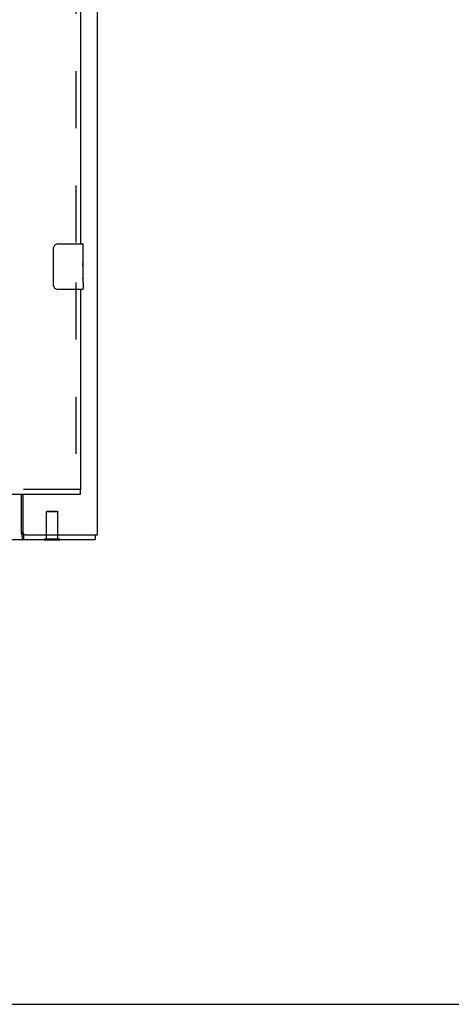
# Model space of a CAD drawing. Header units: inches. Extents: x 0 to 229, y 0 to 148.
# Tile 19 of 47: x 106 to 115, y 0 to 22. Entities that reach past the tile are written whole.
import ezdxf

# ---------------------------------------------------------------- set-up
doc = ezdxf.new("R2010")
doc.units = ezdxf.units.IN
doc.header["$LTSCALE"] = 12.571402
doc.header["$MEASUREMENT"] = 0
doc.linetypes.add('HIDDEN', pattern=[0.2, 0.1, -0.1])
doc.layers.get('0').update_dxf_attribs({"linetype": 'CONTINUOUS'})
doc.layers.add('DEFAULT_2', color=8, linetype='HIDDEN')
doc.layers.add('SLAVE_DOOR_ASSEMBLY', color=7, linetype='CONTINUOUS')

msp = doc.modelspace()

# ---------------------------------------------------------------- linework, layer by layer
at = {"color": 3, "linetype": 'Continuous'}
for p, q in [((107.464, 10.322), (107.464, 88.854)), ((105.787, 10.342), (105.787, 11.218)), ((105.818, 11.218), (105.818, 10.382)), ((60.272, 10.218), (107.412, 10.218)), ((105.798, 10.298), (105.8, 10.281)), ((105.878, 10.322), (107.464, 10.322))]:
    msp.add_line(p, q, dxfattribs=at)
at = {"color": 7, "linetype": 'Continuous'}
for p, q in [((105.878, 10.322), (105.837, 10.322)), ((105.837, 10.322), (105.837, 10.218)), ((106.295, 10.214), (106.295, 10.218)), ((106.295, 10.214), (106.632, 10.214)), ((106.632, 10.214), (106.632, 10.218)), ((107.412, 10.322), (107.412, 10.218)), ((0, 0), (228.571, 0))]:
    msp.add_line(p, q, dxfattribs=at)
for points in [[(105.787, 10.394), (105.789, 10.393), (105.791, 10.391), (105.793, 10.39), (105.795, 10.388), (105.797, 10.386), (105.799, 10.384), (105.801, 10.382), (105.803, 10.38), (105.804, 10.378), (105.806, 10.375), (105.808, 10.372), (105.809, 10.369), (105.81, 10.366), (105.812, 10.363), (105.813, 10.359), (105.814, 10.356), (105.816, 10.353)], [(105.816, 10.353), (105.818, 10.346), (105.819, 10.343), (105.82, 10.34), (105.821, 10.337), (105.823, 10.334), (105.824, 10.331), (105.826, 10.329), (105.827, 10.327), (105.829, 10.325), (105.83, 10.324), (105.832, 10.323), (105.834, 10.322), (105.835, 10.322), (105.837, 10.322)]]:
    msp.add_lwpolyline(points, dxfattribs=at)
at = {"color": 3, "linetype": 'Continuous'}
for points in [[(105.787, 10.342), (105.788, 10.339), (105.79, 10.335), (105.791, 10.33), (105.792, 10.326), (105.794, 10.321), (105.795, 10.315), (105.796, 10.31), (105.797, 10.304), (105.798, 10.298)], [(105.8, 10.281), (105.801, 10.275), (105.802, 10.27), (105.803, 10.265), (105.804, 10.26), (105.805, 10.255), (105.806, 10.251), (105.807, 10.247), (105.808, 10.243), (105.81, 10.24), (105.811, 10.236), (105.813, 10.233), (105.815, 10.23), (105.817, 10.228), (105.818, 10.225), (105.82, 10.224), (105.822, 10.222), (105.824, 10.221), (105.826, 10.22), (105.829, 10.219), (105.831, 10.218), (105.834, 10.218), (105.837, 10.218)]]:
    msp.add_lwpolyline(points, dxfattribs=at)
msp.add_arc((105.878, 10.382), 0.06, 180, 270, dxfattribs=at)
at = {"layer": 'DEFAULT_2', "color": 8, "linetype": 'HIDDEN'}
for p, q in [((106.35, 10.839), (106.34, 10.829)), ((106.588, 10.829), (106.34, 10.829)), ((106.34, 10.232), (106.34, 10.829)), ((106.35, 10.839), (106.578, 10.839)), ((106.578, 10.839), (106.588, 10.829)), ((106.588, 10.232), (106.588, 10.829)), ((106.295, 10.232), (106.632, 10.232)), ((106.295, 10.218), (106.295, 10.232)), ((106.632, 10.218), (106.632, 10.232))]:
    msp.add_line(p, q, dxfattribs=at)
at = {"layer": 'SLAVE_DOOR_ASSEMBLY', "color": 8, "linetype": 'HIDDEN'}
for p, q in [((106.985, 38.119), (106.985, 16.563)), ((106.985, 15.873), (106.985, 11.322)), ((107.089, 11.322), (100.089, 11.322))]:
    msp.add_line(p, q, dxfattribs=at)
at = {"layer": 'SLAVE_DOOR_ASSEMBLY', "color": 3, "linetype": 'Continuous'}
for p, q in [((107.089, 37.964), (107.089, 16.718)), ((107.089, 15.718), (107.089, 11.322)), ((100.089, 11.218), (107.089, 11.218))]:
    msp.add_line(p, q, dxfattribs=at)
at = {"layer": 'SLAVE_DOOR_ASSEMBLY', "color": 7, "linetype": 'Continuous'}
for p, q in [((106.594, 16.718), (107.134, 16.718)), ((107.149, 16.139), (107.149, 16.703)), ((106.494, 15.818), (106.494, 16.618)), ((107.149, 16.564), (107.142, 16.564)), ((107.142, 16.564), (107.142, 16.333)), ((107.149, 16.396), (107.142, 16.396)), ((107.149, 16.333), (107.142, 16.333)), ((107.149, 16.297), (107.143, 16.297)), ((107.149, 16.103), (107.142, 16.103)), ((107.142, 16.103), (107.142, 15.966)), ((107.147, 16.163), (107.145, 16.185)), ((107.147, 16.165), (107.149, 16.165)), ((107.149, 15.879), (107.149, 16.136)), ((107.143, 15.935), (107.149, 15.935)), ((107.149, 15.878), (107.149, 15.733)), ((107.134, 15.718), (106.594, 15.718)), ((107.089, 11.218), (107.089, 11.322))]:
    msp.add_line(p, q, dxfattribs=at)
for points in [[(106.494, 16.618), (106.494, 16.624), (106.495, 16.63), (106.496, 16.636), (106.497, 16.642), (106.498, 16.648), (106.5, 16.654)], [(107.145, 16.185), (107.144, 16.197), (107.144, 16.209), (107.143, 16.222), (107.142, 16.234), (107.142, 16.247), (107.142, 16.26), (107.142, 16.273), (107.142, 16.285), (107.143, 16.298), (107.144, 16.31), (107.144, 16.322)], [(107.149, 16.136), (107.149, 16.144), (107.148, 16.153), (107.147, 16.163)], [(106.5, 15.782), (106.498, 15.787), (106.497, 15.793), (106.496, 15.799), (106.495, 15.805), (106.494, 15.811), (106.494, 15.818)], [(107.143, 15.93), (107.143, 15.938), (107.142, 15.948), (107.142, 15.957), (107.142, 15.966)], [(107.146, 15.905), (107.145, 15.913), (107.144, 15.921), (107.143, 15.93)], [(107.149, 15.878), (107.149, 15.882), (107.148, 15.887), (107.148, 15.892), (107.146, 15.905)]]:
    msp.add_lwpolyline(points, dxfattribs=at)
for centre, radius, start, end in [((106.594, 16.618), 0.1, 90, 158.7946), ((107.134, 16.703), 0.015, 0, 90), ((106.594, 15.818), 0.1, 201.1999, 270), ((107.134, 15.733), 0.015, 270, 360)]:
    msp.add_arc(centre, radius, start, end, dxfattribs=at)
msp.add_ellipse((106.886, 16.302), major_axis=(0.263, 0), ratio=0.432808, start_param=0, end_param=0.179988, dxfattribs=at)

doc.saveas('drawing.dxf')
